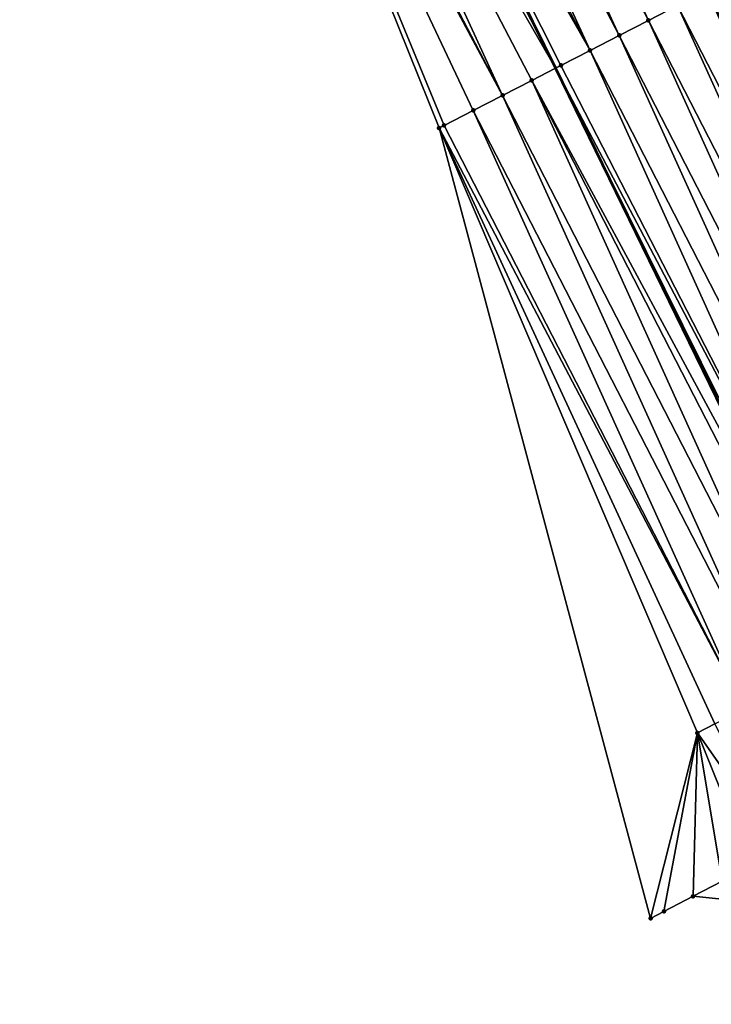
# Model space of a CAD drawing. Header units: feet. Extents: x 2007189 to 2022806, y 818621 to 837694.
# Tile 90 of 256: x 2012964 to 2012985, y 823699 to 823729. Entities that reach past the tile are written whole.
import ezdxf

# ---------------------------------------------------------------- set-up
doc = ezdxf.new("R2010")
doc.units = ezdxf.units.FT
doc.header["$MEASUREMENT"] = 0
for name, color, linetype, lineweight in [('EP_Travel Lane', 172, 'Continuous', 53), ('Road Shots', 141, 'Continuous', 100), ('Road X-Section', 40, 'Continuous', 13)]:
    doc.layers.add(name, color=color, linetype=linetype, lineweight=lineweight)
doc.layers.add('I-77-MM17-21_SB-Surface-Border', color=7, linetype='Continuous')
doc.layers.add('I-77-MM17-21_SB-Surface-TIN', color=7, linetype='Continuous')

msp = doc.modelspace()

# ---------------------------------------------------------------- linework, layer by layer
at = {"layer": 'EP_Travel Lane'}
msp.add_polyline3d([(2012829.489362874, 824031.9299865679, 306.1111298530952), (2012838.399301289, 824014.0228746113, 305.829954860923), (2012847.309340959, 823996.1155591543, 305.5646112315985), (2012856.219068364, 823978.2088712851, 305.2504528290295), (2012865.128908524, 823960.3019568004, 304.953923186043), (2012874.038849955, 823942.3948387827, 304.6732194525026), (2012882.94839286, 823924.4885217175, 304.3302366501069), (2012891.877303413, 823906.5315243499, 304.0212340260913), (2012900.716793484, 823888.5869369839, 303.7326625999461), (2012909.55623577, 823870.6424466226, 303.4364785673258), (2012918.395697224, 823852.697917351, 303.1433658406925), (2012927.235308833, 823834.7530832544, 302.8741197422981), (2012936.074557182, 823816.8089865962, 302.5470951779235), (2012944.91393473, 823798.8646276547, 302.2406424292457), (2012953.753073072, 823780.9207543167, 301.8960991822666), (2012962.592420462, 823762.9764565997, 301.5848300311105), (2012971.43188732, 823745.0319163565, 301.2925853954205), (2012980.152732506, 823727.3079762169, 300.9999143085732), (2012988.926189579, 823709.332260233, 300.7242598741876), (2012990.82502955, 823705.4417746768, 300.6469434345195)], dxfattribs=at)
at = {"layer": 'I-77-MM17-21_SB-Surface-Border', "color": 3, "linetype": 'Continuous', "lineweight": -3}
msp.add_polyline3d([(2013022.219653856, 823681.357989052, 300.5222462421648), (2013012.97166798, 823699.0888907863, 300.8248120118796), (2012984.348638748, 823702.0697261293, 300.2769661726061), (2012983.461658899, 823701.6079175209, 300.2253817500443), (2012983.055959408, 823701.3966797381, 300.2024182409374), (2012976.607232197, 823725.4874771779, 300.813319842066), (2012969.208109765, 823743.8715203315, 301.1797526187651), (2012961.093395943, 823762.1940702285, 301.5197314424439), (2012952.892015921, 823780.4711987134, 301.8676644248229), (2012942.551278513, 823797.6316236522, 302.1294432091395), (2012935.023290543, 823816.2600583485, 302.5164165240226), (2012925.576275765, 823833.8873850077, 302.7895188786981), (2012917.45319422, 823852.2057295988, 303.1190650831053), (2012908.665896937, 823870.1775234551, 303.4120421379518), (2012899.725106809, 823888.0689999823, 303.7111366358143), (2012890.794927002, 823905.9661026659, 304.0051771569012), (2012882.024676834, 823924.0082517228, 304.3080644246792), (2012872.726866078, 823941.7124135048, 304.6591580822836), (2012864.020290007, 823959.7249905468, 304.96186706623), (2012854.907550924, 823977.5266288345, 305.2400893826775), (2012846.282441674, 823995.5818091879, 305.5295638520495), (2012837.358931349, 824013.4818041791, 305.8141409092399), (2012828.48285888, 824031.4065240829, 306.0961324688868)], dxfattribs=at)
at = {"layer": 'I-77-MM17-21_SB-Surface-TIN', "color": 128, "linetype": 'Continuous', "lineweight": -3}
for points in [[(2012982.988006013, 823728.7649874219, 301.0743404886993), (2012974.724706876, 823746.7514348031, 301.3797421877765), (2012973.83830071, 823746.2885263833, 301.3578347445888)], [(2012982.988006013, 823728.7649874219, 301.0743404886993), (2012983.877415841, 823729.2220981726, 301.0942772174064), (2012974.724706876, 823746.7514348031, 301.3797421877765)], [(2012982.09859692, 823728.3078752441, 301.0545171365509), (2012973.83830071, 823746.2885263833, 301.3578347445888), (2012972.951923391, 823745.8255627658, 301.340306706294)], [(2012982.09859692, 823728.3078752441, 301.0545171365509), (2012982.988006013, 823728.7649874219, 301.0743404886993), (2012973.83830071, 823746.2885263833, 301.3578347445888)], [(2012981.20918264, 823727.8507731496, 301.0338927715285), (2012972.951923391, 823745.8255627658, 301.340306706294), (2012972.065515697, 823745.3626572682, 301.3181674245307)], [(2012981.20918264, 823727.8507731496, 301.0338927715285), (2012982.09859692, 823728.3078752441, 301.0545171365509), (2012972.951923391, 823745.8255627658, 301.340306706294)], [(2012981.20918264, 823727.8507731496, 301.0338927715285), (2012972.065515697, 823745.3626572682, 301.3181674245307), (2012971.43188732, 823745.0319163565, 301.2925853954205)], [(2012971.179018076, 823744.8999238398, 301.282376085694), (2012980.152732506, 823727.3079762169, 300.9999143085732), (2012971.43188732, 823745.0319163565, 301.2925853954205)], [(2012980.319730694, 823727.3937442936, 301.0074504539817), (2012971.43188732, 823745.0319163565, 301.2925853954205), (2012980.152732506, 823727.3079762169, 300.9999143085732)], [(2012980.319730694, 823727.3937442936, 301.0074504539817), (2012981.20918264, 823727.8507731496, 301.0338927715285), (2012971.43188732, 823745.0319163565, 301.2925853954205)], [(2012970.292467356, 823744.4372920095, 301.2385239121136), (2012980.152732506, 823727.3079762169, 300.9999143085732), (2012971.179018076, 823744.8999238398, 301.282376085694)], [(2012978.540599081, 823726.4801293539, 300.9193927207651), (2012970.292467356, 823744.4372920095, 301.2385239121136), (2012969.405890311, 823743.97471055, 301.1906752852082)], [(2012979.43019005, 823726.9368878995, 300.9673080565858), (2012980.152732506, 823727.3079762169, 300.9999143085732), (2012970.292467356, 823744.4372920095, 301.2385239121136)], [(2012978.540599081, 823726.4801293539, 300.9193927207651), (2012979.43019005, 823726.9368878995, 300.9673080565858), (2012970.292467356, 823744.4372920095, 301.2385239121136)], [(2012978.540599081, 823726.4801293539, 300.9193927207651), (2012969.405890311, 823743.97471055, 301.1906752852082), (2012969.208109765, 823743.8715203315, 301.1797526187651)], [(2012977.651000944, 823726.0233847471, 300.8703700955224), (2012978.540599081, 823726.4801293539, 300.9193927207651), (2012969.208109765, 823743.8715203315, 301.1797526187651)], [(2012976.761404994, 823725.5666358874, 300.8216853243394), (2012977.651000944, 823726.0233847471, 300.8703700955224), (2012969.208109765, 823743.8715203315, 301.1797526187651)], [(2012976.607232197, 823725.4874771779, 300.813319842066), (2012976.761404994, 823725.5666358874, 300.8216853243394), (2012969.208109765, 823743.8715203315, 301.1797526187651)], [(2012993.913343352, 823711.8949873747, 300.8619655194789), (2012985.656265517, 823730.1362613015, 301.1387876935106), (2012984.766845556, 823729.6791702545, 301.1172857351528)], [(2012993.0238864, 823711.4379682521, 300.8347500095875), (2012984.766845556, 823729.6791702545, 301.1172857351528), (2012983.877415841, 823729.2220981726, 301.0942772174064)], [(2012993.0238864, 823711.4379682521, 300.8347500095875), (2012993.913343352, 823711.8949873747, 300.8619655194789), (2012984.766845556, 823729.6791702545, 301.1172857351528)], [(2012992.134436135, 823710.9809361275, 300.8085673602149), (2012983.877415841, 823729.2220981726, 301.0942772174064), (2012982.988006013, 823728.7649874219, 301.0743404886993)], [(2012992.134436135, 823710.9809361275, 300.8085673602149), (2012993.0238864, 823711.4379682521, 300.8347500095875), (2012983.877415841, 823729.2220981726, 301.0942772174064)], [(2012991.245021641, 823710.5238344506, 300.7879098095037), (2012982.988006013, 823728.7649874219, 301.0743404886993), (2012982.09859692, 823728.3078752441, 301.0545171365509)], [(2012991.245021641, 823710.5238344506, 300.7879098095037), (2012992.134436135, 823710.9809361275, 300.8085673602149), (2012982.988006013, 823728.7649874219, 301.0743404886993)], [(2012990.355605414, 823710.0667361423, 300.7669846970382), (2012982.09859692, 823728.3078752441, 301.0545171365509), (2012981.20918264, 823727.8507731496, 301.0338927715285)], [(2012990.355605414, 823710.0667361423, 300.7669846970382), (2012991.245021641, 823710.5238344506, 300.7879098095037), (2012982.09859692, 823728.3078752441, 301.0545171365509)], [(2012989.466162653, 823709.609689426, 300.741961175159), (2012981.20918264, 823727.8507731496, 301.0338927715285), (2012980.319730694, 823727.3937442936, 301.0074504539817)], [(2012989.466162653, 823709.609689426, 300.741961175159), (2012990.355605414, 823710.0667361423, 300.7669846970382), (2012981.20918264, 823727.8507731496, 301.0338927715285)], [(2012979.43019005, 823726.9368878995, 300.9673080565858), (2012988.926189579, 823709.332260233, 300.7242598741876), (2012980.152732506, 823727.3079762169, 300.9999143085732)], [(2012989.466162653, 823709.609689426, 300.741961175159), (2012980.319730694, 823727.3937442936, 301.0074504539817), (2012980.152732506, 823727.3079762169, 300.9999143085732)], [(2012989.038265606, 823709.3898211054, 300.7293114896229), (2012980.152732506, 823727.3079762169, 300.9999143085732), (2012988.926189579, 823709.332260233, 300.7242598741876)], [(2012989.038265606, 823709.3898211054, 300.7293114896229), (2012989.466162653, 823709.609689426, 300.741961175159), (2012980.152732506, 823727.3079762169, 300.9999143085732)], [(2012987.687089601, 823708.6959606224, 300.6629485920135), (2012979.43019005, 823726.9368878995, 300.9673080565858), (2012978.540599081, 823726.4801293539, 300.9193927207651)], [(2012988.576665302, 823709.1527488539, 300.7085057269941), (2012988.926189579, 823709.332260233, 300.7242598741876), (2012979.43019005, 823726.9368878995, 300.9673080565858)], [(2012987.687089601, 823708.6959606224, 300.6629485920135), (2012988.576665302, 823709.1527488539, 300.7085057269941), (2012979.43019005, 823726.9368878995, 300.9673080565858)], [(2012986.797451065, 823708.2392945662, 300.6076860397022), (2012978.540599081, 823726.4801293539, 300.9193927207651), (2012977.651000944, 823726.0233847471, 300.8703700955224)], [(2012986.797451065, 823708.2392945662, 300.6076860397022), (2012987.687089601, 823708.6959606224, 300.6629485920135), (2012978.540599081, 823726.4801293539, 300.9193927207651)], [(2012985.907830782, 823707.782593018, 300.5552429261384), (2012977.651000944, 823726.0233847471, 300.8703700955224), (2012976.761404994, 823725.5666358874, 300.8216853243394)], [(2012985.907830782, 823707.782593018, 300.5552429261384), (2012986.797451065, 823708.2392945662, 300.6076860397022), (2012977.651000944, 823726.0233847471, 300.8703700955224)], [(2012985.907830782, 823707.782593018, 300.5552429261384), (2012976.761404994, 823725.5666358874, 300.8216853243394), (2012976.607232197, 823725.4874771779, 300.813319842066)], [(2012983.055959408, 823701.3966797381, 300.2024182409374), (2012984.480333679, 823707.0497855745, 300.4696957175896), (2012976.607232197, 823725.4874771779, 300.813319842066)], [(2012984.480333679, 823707.0497855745, 300.4696957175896), (2012985.018206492, 823707.3258992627, 300.5021807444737), (2012976.607232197, 823725.4874771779, 300.813319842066)], [(2012985.018206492, 823707.3258992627, 300.5021807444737), (2012985.907830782, 823707.782593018, 300.5552429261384), (2012976.607232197, 823725.4874771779, 300.813319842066)], [(2012987.009646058, 823703.4550220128, 300.4430823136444), (2012985.018206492, 823707.3258992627, 300.5021807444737), (2012984.480333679, 823707.0497855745, 300.4696957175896)], [(2012983.461658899, 823701.6079175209, 300.2253817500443), (2012984.480333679, 823707.0497855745, 300.4696957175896), (2012983.055959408, 823701.3966797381, 300.2024182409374)], [(2012984.348638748, 823702.0697261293, 300.2769661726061), (2012984.480333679, 823707.0497855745, 300.4696957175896), (2012983.461658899, 823701.6079175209, 300.2253817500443)], [(2012984.348638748, 823702.0697261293, 300.2769661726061), (2012985.235639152, 823702.5314953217, 300.3319973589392), (2012984.480333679, 823707.0497855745, 300.4696957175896)], [(2012985.235639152, 823702.5314953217, 300.3319973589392), (2012986.122652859, 823702.9932390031, 300.3892593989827), (2012984.480333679, 823707.0497855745, 300.4696957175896)], [(2012986.122652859, 823702.9932390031, 300.3892593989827), (2012987.009646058, 823703.4550220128, 300.4430823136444), (2012984.480333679, 823707.0497855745, 300.4696957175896)], [(2013012.97166798, 823699.0888907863, 300.8248120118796), (2012985.235639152, 823702.5314953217, 300.3319973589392), (2012984.348638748, 823702.0697261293, 300.2769661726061)]]:
    msp.add_3dface(points, dxfattribs=at)
at = {"layer": 'Road Shots', "lineweight": 100}
for p in [(2012982.988006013, 823728.7649874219, 301.0743404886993), (2012982.09859692, 823728.3078752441, 301.0545171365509), (2012981.20918264, 823727.8507731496, 301.0338927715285), (2012980.319730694, 823727.3937442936, 301.0074504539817), (2012979.43019005, 823726.9368878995, 300.9673080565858), (2012978.540599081, 823726.4801293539, 300.9193927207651), (2012977.651000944, 823726.0233847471, 300.8703700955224), (2012976.607232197, 823725.4874771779, 300.813319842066), (2012976.761404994, 823725.5666358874, 300.8216853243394), (2012984.480333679, 823707.0497855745, 300.4696957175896), (2012984.348638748, 823702.0697261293, 300.2769661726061), (2012983.461658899, 823701.6079175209, 300.2253817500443), (2012983.055959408, 823701.3966797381, 300.2024182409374)]:
    msp.add_point(p, dxfattribs=at)
at = {"layer": 'Road X-Section', "extrusion": (-0.4573159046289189, 0.8891916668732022, 0.0141542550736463), "elevation": -188112.1210890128, "flags": 128}
msp.add_lwpolyline([(-2166899.031143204, 2964.610082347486), (-2166898.031143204, 2964.65323218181), (-2166897.031143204, 2964.694622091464), (-2166896.031143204, 2964.733585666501), (-2166895.031143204, 2964.76134930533), (-2166894.031143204, 2964.809493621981), (-2166893.031143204, 2964.820856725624), (-2166892.935645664, 2964.820992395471), (-2166892.613836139, 2964.818740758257), (-2166892.031143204, 2964.808357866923), (-2166891.031143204, 2964.787455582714), (-2166890.031143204, 2964.76599423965), (-2166889.031143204, 2964.749415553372), (-2166888.031143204, 2964.731873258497), (-2166887.031143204, 2964.714654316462), (-2166886.031143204, 2964.694240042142), (-2166885.031143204, 2964.673067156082), (-2166884.031143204, 2964.654877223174), (-2166883.031143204, 2964.637871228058), (-2166882.031143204, 2964.617949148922), (-2166881.031143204, 2964.599174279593), (-2166880.031143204, 2964.572424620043), (-2166879.031143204, 2964.54517699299), (-2166878.031143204, 2964.523780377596), (-2166877.031143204, 2964.504979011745), (-2166876.031143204, 2964.492098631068), (-2166875.031143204, 2964.472460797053), (-2166874.031143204, 2964.45239242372), (-2166873.031143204, 2964.43756601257), (-2166872.031143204, 2964.424345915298), (-2166871.031143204, 2964.407552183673), (-2166870.220312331, 2964.386354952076), (-2166870.031143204, 2964.380387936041), (-2166869.031143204, 2964.359222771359), (-2166868.031143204, 2964.33916384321), (-2166867.031143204, 2964.315606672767), (-2166866.031143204, 2964.297677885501), (-2166865.031143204, 2964.285343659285), (-2166864.031143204, 2964.267023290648), (-2166863.031143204, 2964.246390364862), (-2166862.031143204, 2964.222578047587), (-2166861.031143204, 2964.198838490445), (-2166860.031143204, 2964.176264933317), (-2166859.031143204, 2964.156981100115), (-2166858.031143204, 2964.135000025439), (-2166857.031143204, 2964.116879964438), (-2166856.031143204, 2964.094737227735), (-2166855.031143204, 2964.075078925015), (-2166854.031143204, 2964.056877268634), (-2166853.031143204, 2964.03789458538), (-2166852.031143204, 2964.022657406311), (-2166851.031143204, 2964.001153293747), (-2166850.031143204, 2963.97814247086), (-2166849.031143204, 2963.958203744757), (-2166848.031143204, 2963.938378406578), (-2166847.031143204, 2963.917751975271), (-2166846.031143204, 2963.891307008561), (-2166845.031143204, 2963.851160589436), (-2166844.031143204, 2963.803240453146), (-2166843.031143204, 2963.754212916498), (-2166842.031143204, 2963.705523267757), (-2166841.857836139, 2963.697156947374)], dxfattribs=at)
at = {"layer": 'Road X-Section', "extrusion": (-0.457315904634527, 0.8891916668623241, 0.01415425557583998), "elevation": -188132.1211091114, "flags": 128}
msp.add_lwpolyline([(-2166899.031141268, 2964.628901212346), (-2166898.031141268, 2964.670576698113), (-2166897.031141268, 2964.712823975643), (-2166896.031141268, 2964.746214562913), (-2166895.031141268, 2964.780606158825), (-2166894.031141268, 2964.821950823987), (-2166893.031141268, 2964.824798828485), (-2166892.830061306, 2964.82622253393), (-2166892.677775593, 2964.824905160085), (-2166892.031141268, 2964.810015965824), (-2166891.031141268, 2964.783157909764), (-2166890.031141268, 2964.761063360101), (-2166889.031141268, 2964.745331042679), (-2166888.031141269, 2964.726868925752), (-2166887.031141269, 2964.708411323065), (-2166886.031141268, 2964.688237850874), (-2166885.031141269, 2964.668232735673), (-2166884.031141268, 2964.64809907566), (-2166883.031141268, 2964.631016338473), (-2166882.031141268, 2964.611632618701), (-2166881.031141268, 2964.591902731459), (-2166880.031141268, 2964.562360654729), (-2166879.031141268, 2964.53795624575), (-2166878.031141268, 2964.516442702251), (-2166877.031141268, 2964.499846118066), (-2166876.031141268, 2964.485957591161), (-2166875.031141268, 2964.468037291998), (-2166874.031141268, 2964.451085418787), (-2166873.031141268, 2964.436752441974), (-2166872.031141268, 2964.422518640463), (-2166871.031141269, 2964.404954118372), (-2166870.031141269, 2964.367586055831), (-2166869.031141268, 2964.375355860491), (-2166868.031141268, 2964.378620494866), (-2166867.031141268, 2964.371033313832), (-2166866.031141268, 2964.364398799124), (-2166865.031141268, 2964.352292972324), (-2166864.031141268, 2964.332427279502), (-2166863.031141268, 2964.310778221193), (-2166862.031141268, 2964.288722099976), (-2166861.031141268, 2964.264519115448), (-2166860.031141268, 2964.241688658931), (-2166859.031141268, 2964.223362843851), (-2166858.031141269, 2964.199563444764), (-2166857.031141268, 2964.172115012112), (-2166856.031141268, 2964.144870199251), (-2166855.031141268, 2964.117100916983), (-2166854.031141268, 2964.092296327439), (-2166853.031141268, 2964.071146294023), (-2166852.031141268, 2964.051398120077), (-2166851.031141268, 2964.029015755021), (-2166850.031141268, 2964.0017975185), (-2166849.031141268, 2963.975612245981), (-2166848.031141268, 2963.954952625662), (-2166847.031141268, 2963.934025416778), (-2166846.031141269, 2963.908999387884), (-2166845.550061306, 2963.896348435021), (-2166845.031141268, 2963.875540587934), (-2166844.031141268, 2963.82997888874), (-2166843.031141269, 2963.774710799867), (-2166842.031141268, 2963.722262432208), (-2166841.031141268, 2963.669194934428), (-2166840.426537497, 2963.63670665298)], dxfattribs=at)
at = {"layer": 'Road X-Section', "extrusion": (-0.4623600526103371, 0.8865984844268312, 0.01289609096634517), "elevation": -200426.6703028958, "flags": 128}
msp.add_lwpolyline([(-2165800.903322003, 2886.192846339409), (-2165799.903322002, 2886.233792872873), (-2165798.903322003, 2886.277587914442), (-2165797.903322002, 2886.322296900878), (-2165796.903322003, 2886.368856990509), (-2165795.903322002, 2886.412325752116), (-2165794.903322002, 2886.454260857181), (-2165793.903322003, 2886.486995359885), (-2165792.903322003, 2886.522971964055), (-2165792.048209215, 2886.562693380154), (-2165791.903322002, 2886.561610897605), (-2165790.903322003, 2886.561428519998), (-2165790.550971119, 2886.560904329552), (-2165789.903322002, 2886.545844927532), (-2165788.903322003, 2886.520237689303), (-2165787.903322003, 2886.501234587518), (-2165786.903322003, 2886.4844054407), (-2165785.903322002, 2886.463785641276), (-2165784.903322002, 2886.445879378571), (-2165783.903322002, 2886.426258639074), (-2165782.903322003, 2886.406165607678), (-2165781.903322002, 2886.385139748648), (-2165780.903322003, 2886.367740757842), (-2165779.903322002, 2886.350113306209), (-2165778.903322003, 2886.328996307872), (-2165777.903322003, 2886.298672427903), (-2165776.903322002, 2886.273066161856), (-2165775.903322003, 2886.25229108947), (-2165774.903322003, 2886.235421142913), (-2165773.903322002, 2886.223376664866), (-2165772.903322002, 2886.202949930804), (-2165771.903322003, 2886.186794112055), (-2165770.903322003, 2886.171117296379), (-2165769.903322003, 2886.156412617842), (-2165768.903322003, 2886.13701088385), (-2165767.903322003, 2886.106179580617), (-2165766.903322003, 2886.118050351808), (-2165765.903322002, 2886.117636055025), (-2165764.903322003, 2886.104326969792), (-2165763.903322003, 2886.100157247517), (-2165762.903322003, 2886.088079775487), (-2165761.903322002, 2886.067250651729), (-2165760.903322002, 2886.045981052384), (-2165759.903322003, 2886.02410228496), (-2165758.903322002, 2885.999937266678), (-2165757.903322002, 2885.977852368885), (-2165756.903322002, 2885.959236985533), (-2165755.903322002, 2885.933871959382), (-2165754.903322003, 2885.903335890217), (-2165753.903322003, 2885.877109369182), (-2165752.903322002, 2885.844807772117), (-2165751.903322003, 2885.81967416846), (-2165750.903322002, 2885.796446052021), (-2165749.903322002, 2885.77544892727), (-2165748.903322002, 2885.750804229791), (-2165747.903322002, 2885.725211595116), (-2165746.903322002, 2885.6978966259), (-2165745.903322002, 2885.676658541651), (-2165744.903322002, 2885.652836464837), (-2165743.903322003, 2885.630565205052), (-2165743.512875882, 2885.620024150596), (-2165742.903322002, 2885.595183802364), (-2165741.903322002, 2885.556062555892), (-2165740.903322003, 2885.504210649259), (-2165739.903322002, 2885.45614212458), (-2165738.903322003, 2885.403599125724), (-2165737.903322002, 2885.349771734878), (-2165736.903322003, 2885.292504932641), (-2165735.903322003, 2885.237469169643), (-2165734.903322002, 2885.18588045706), (-2165734.445923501, 2885.162915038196)], dxfattribs=at)

doc.saveas('drawing.dxf')
